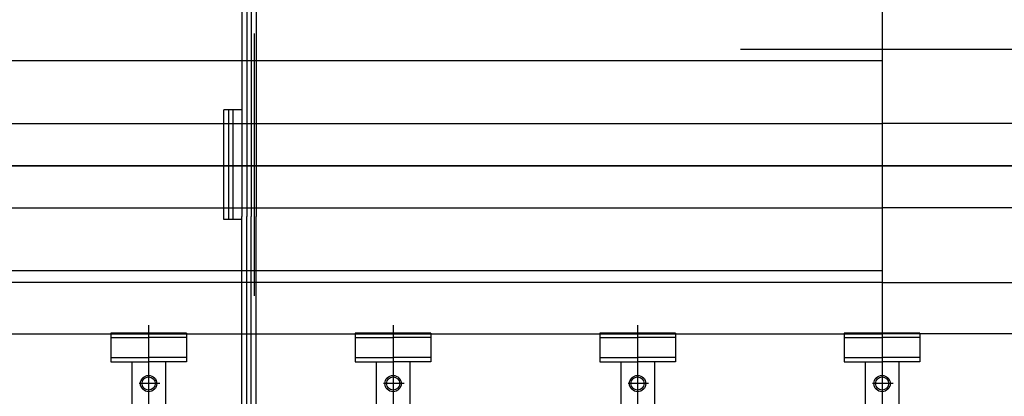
# Model space of a CAD drawing. Extents: x -11758 to 4934791, y -233543 to 1826789.
# Tile 256 of 256: x 2143289 to 2145397, y 43341 to 44148. Entities that reach past the tile are written whole.
import ezdxf

# ---------------------------------------------------------------- set-up
doc = ezdxf.new("R2010")
doc.units = 0
doc.header["$LTSCALE"] = 800
doc.header["$MEASUREMENT"] = 0
doc.layers.add('KEY PLAN', color=251, linetype='CONTINUOUS')

# ---------------------------------------------------------------- blocks, each defined once
blk = doc.blocks.new('UTCOMBINE')
at = {"layer": 'KEY PLAN'}
for p, q in [((-717350.3, 41696.7, 0), (-717350.3, 52348.4, 0)), ((-717350.3, 45220.3, 0), (-717350.3, 46829.6, 0)), ((-716827, 45220.3, 0), (-716827, 46829.6, 0)), ((-716303.7, 45220.3, 0), (-716303.7, 46829.6, 0)), ((-715780.4, 45220.3, 0), (-715780.4, 46829.6, 0)), ((-717386.3, 45299.2, 0), (-717386.3, 45726.6, 0)), ((-717314.3, 45299.2, 0), (-717314.3, 45726.6, 0)), ((-716863, 45299.2, 0), (-716863, 45726.6, 0)), ((-716791, 45299.2, 0), (-716791, 45726.6, 0)), ((-716339.7, 45299.2, 0), (-716339.7, 45726.6, 0)), ((-716267.7, 45299.2, 0), (-716267.7, 45726.6, 0)), ((-715816.4, 45299.2, 0), (-715816.4, 45726.6, 0)), ((-715744.4, 45299.2, 0), (-715744.4, 45726.6, 0)), ((-716010.6, 45506.4, 0), (-716010.6, 44987.5, 0)), ((-715999.8, 45506.4, 0), (-715999.8, 44987.5, 0)), ((-715990.8, 45506.4, 0), (-715990.8, 44987.5, 0)), ((-715980, 45506.4, 0), (-715980, 44987.5, 0)), ((-717374, 45345.7, 0), (-717329.8, 45345.7, 0)), ((-716850.7, 45345.7, 0), (-716806.5, 45345.7, 0)), ((-716327.4, 45345.7, 0), (-716283.2, 45345.7, 0)), ((-715804.1, 45345.7, 0), (-715759.9, 45345.7, 0)), ((-717431.3, 45299.2, 0), (-717350.3, 45299.2, 0)), ((-717431.3, 45238, 0), (-717431.3, 45299.2, 0)), ((-717431.3, 45290.2, 0), (-717350.3, 45290.2, 0)), ((-717269.3, 45299.2, 0), (-717350.3, 45299.2, 0)), ((-717269.3, 45290.2, 0), (-717350.3, 45290.2, 0)), ((-717269.3, 45238, 0), (-717269.3, 45299.2, 0)), ((-716908, 45299.2, 0), (-716827, 45299.2, 0)), ((-716908, 45238, 0), (-716908, 45299.2, 0)), ((-716908, 45290.2, 0), (-716827, 45290.2, 0)), ((-716746, 45299.2, 0), (-716827, 45299.2, 0)), ((-716746, 45290.2, 0), (-716827, 45290.2, 0)), ((-716746, 45238, 0), (-716746, 45299.2, 0)), ((-716384.7, 45299.2, 0), (-716303.7, 45299.2, 0)), ((-716384.7, 45238, 0), (-716384.7, 45299.2, 0)), ((-716384.7, 45290.2, 0), (-716303.7, 45290.2, 0)), ((-716222.7, 45299.2, 0), (-716303.7, 45299.2, 0)), ((-716222.7, 45290.2, 0), (-716303.7, 45290.2, 0)), ((-716222.7, 45238, 0), (-716222.7, 45299.2, 0)), ((-715861.4, 45299.2, 0), (-715780.4, 45299.2, 0)), ((-715861.4, 45238, 0), (-715861.4, 45299.2, 0)), ((-715861.4, 45290.2, 0), (-715780.4, 45290.2, 0)), ((-715699.4, 45299.2, 0), (-715780.4, 45299.2, 0)), ((-715699.4, 45290.2, 0), (-715780.4, 45290.2, 0)), ((-715699.4, 45238, 0), (-715699.4, 45299.2, 0)), ((-717431.3, 45247, 0), (-717350.3, 45247, 0)), ((-717269.3, 45247, 0), (-717350.3, 45247, 0)), ((-716908, 45247, 0), (-716827, 45247, 0)), ((-716746, 45247, 0), (-716827, 45247, 0)), ((-716384.7, 45247, 0), (-716303.7, 45247, 0)), ((-716222.7, 45247, 0), (-716303.7, 45247, 0)), ((-715861.4, 45247, 0), (-715780.4, 45247, 0)), ((-715699.4, 45247, 0), (-715780.4, 45247, 0)), ((-719337.3, 45239, 0), (-717350.3, 45239, 0)), ((-717431.3, 45238, 0), (-717269.3, 45238, 0)), ((-715363.3, 45239, 0), (-717350.3, 45239, 0)), ((-716908, 45238, 0), (-716746, 45238, 0)), ((-716384.7, 45238, 0), (-716222.7, 45238, 0)), ((-715861.4, 45238, 0), (-715699.4, 45238, 0)), ((-716007.4, 45157.6, 0), (-716007.4, 44595.2, 0)), ((-717350.3, 45128.8, 0), (-719997.6, 45128.8, 0)), ((-717350.3, 45128.8, 0), (-714552.9, 45128.8, 0)), ((-717350.3, 45103.8, 0), (-714922.7, 45103.8, 0)), ((-717350.3, 45103.8, 0), (-714922.7, 45103.8, 0)), ((-716010.6, 44449.9, 0), (-716010.6, 44987.5, 0)), ((-715999.8, 44449.9, 0), (-715999.8, 44987.5, 0)), ((-715990.8, 44449.9, 0), (-715990.8, 44987.5, 0)), ((-715980, 44449.9, 0), (-715980, 44987.5, 0)), ((-715979.2, 44993.9, 0), (-715941.5, 44993.9, 0)), ((-715961.3, 44993.9, 0), (-715961.3, 44758.8, 0)), ((-715952.3, 44993.9, 0), (-715952.3, 44758.8, 0)), ((-715941.5, 44993.9, 0), (-715941.5, 44758.8, 0)), ((-719341.1, 44969, 0), (-717350.3, 44969, 0)), ((-715359.5, 44969, 0), (-717350.3, 44969, 0)), ((-714183.1, 44878.3, 0), (-721150.5, 44878.3, 0)), ((-714634.4, 44878.8, 0), (-719983, 44878.8, 0)), ((-719341.1, 44788.5, 0), (-717350.3, 44788.5, 0)), ((-715359.5, 44788.5, 0), (-717350.3, 44788.5, 0)), ((-715979.2, 44758.8, 0), (-715941.5, 44758.8, 0)), ((-717350.3, 44653.8, 0), (-714646.2, 44653.8, 0)), ((-717350.3, 44653.8, 0), (-714646.2, 44653.8, 0)), ((-717047, 44628.8, 0), (-719957.4, 44628.8, 0))]:
    blk.add_line(p, q, dxfattribs=at)
for centre, radius in [((-717350.3, 45345.7, 0), 17.5), ((-717350.3, 45345.7, 0), 14.1), ((-716827, 45345.7, 0), 17.5), ((-716827, 45345.7, 0), 14.1), ((-716303.7, 45345.7, 0), 17.5), ((-716303.7, 45345.7, 0), 14.1), ((-715780.4, 45345.7, 0), 17.5), ((-715780.4, 45345.7, 0), 14.1)]:
    blk.add_circle(centre, radius, dxfattribs=at)

msp = doc.modelspace()

# ---------------------------------------------------------------- block references
at = {"layer": 'KEY PLAN', "rotation": 180}
msp.add_blockref('UTCOMBINE', (1427784.7, 88713.6, 0), dxfattribs=at)

doc.saveas('drawing.dxf')
